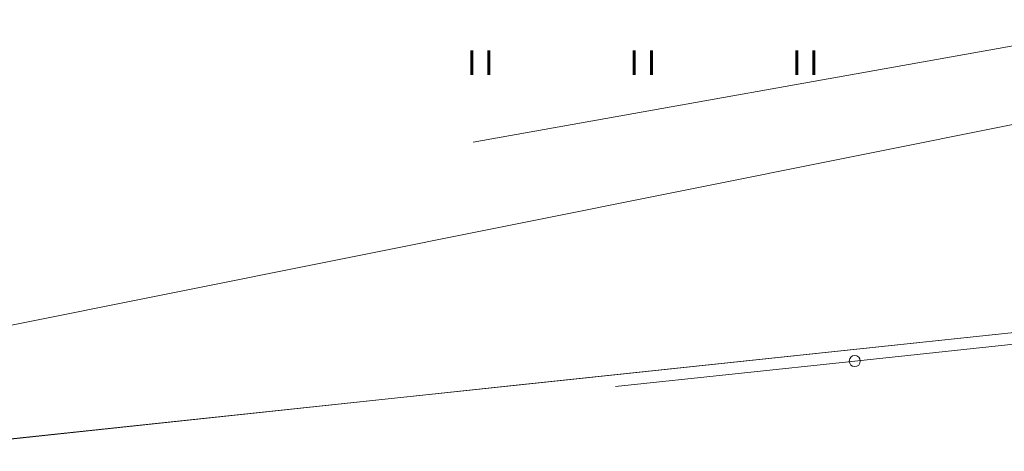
# Model space of a CAD drawing. Header units: metres. Extents: x 7582703 to 7587334, y 6019078 to 6022350.
# Tile 30 of 88: x 7584838 to 7584869, y 6020124 to 6020138. Entities that reach past the tile are written whole.
import ezdxf

# ---------------------------------------------------------------- set-up
doc = ezdxf.new("R2010")
doc.units = ezdxf.units.M
doc.header["$MEASUREMENT"] = 0
doc.linetypes.add('EGDE', pattern=[0])
doc.layers.get('0').update_dxf_attribs({"color": 250, "linetype": 'CONTINUOUS', "lineweight": 100})
doc.layers.add('Dzialki', color=7, linetype='EGDE', lineweight=60)

# ---------------------------------------------------------------- blocks, each defined once
blk = doc.blocks.new('1_OTZT')
at = {"linetype": 'Continuous'}
for p, q in [((-0.2625, -0.375), (-0.2625, 0.375)), ((0.2625, -0.375), (0.2625, 0.375))]:
    blk.add_line(p, q, dxfattribs=at)

msp = doc.modelspace()

# ---------------------------------------------------------------- linework, layer by layer
at = {"layer": 'Dzialki', "lineweight": 9}
for p, q in [((7584852.244, 6020133.929), (7584879.962, 6020138.877)), ((7584852.244, 6020133.929), (7584879.962, 6020138.877)), ((7584835.401, 6020127.768), (7584881.791, 6020137.073)), ((7584834.43, 6020124.42), (7584869.08, 6020128.1)), ((7584853.57, 6020126.45), (7584869.08, 6020128.1)), ((7584871.342, 6020127.976), (7584863.981, 6020127.195)), ((7584863.981, 6020127.195), (7584856.62, 6020126.414)), ((7584836.27, 6020124.61), (7584853.57, 6020126.45))]:
    msp.add_line(p, q, dxfattribs=at)
msp.add_circle((7584863.981, 6020127.195), 0.17, dxfattribs=at)

# ---------------------------------------------------------------- block references
for p in [(7584852.462, 6020136.377), (7584857.462, 6020136.377), (7584862.462, 6020136.377)]:
    msp.add_blockref('1_OTZT', p, dxfattribs=at)

doc.saveas('drawing.dxf')
